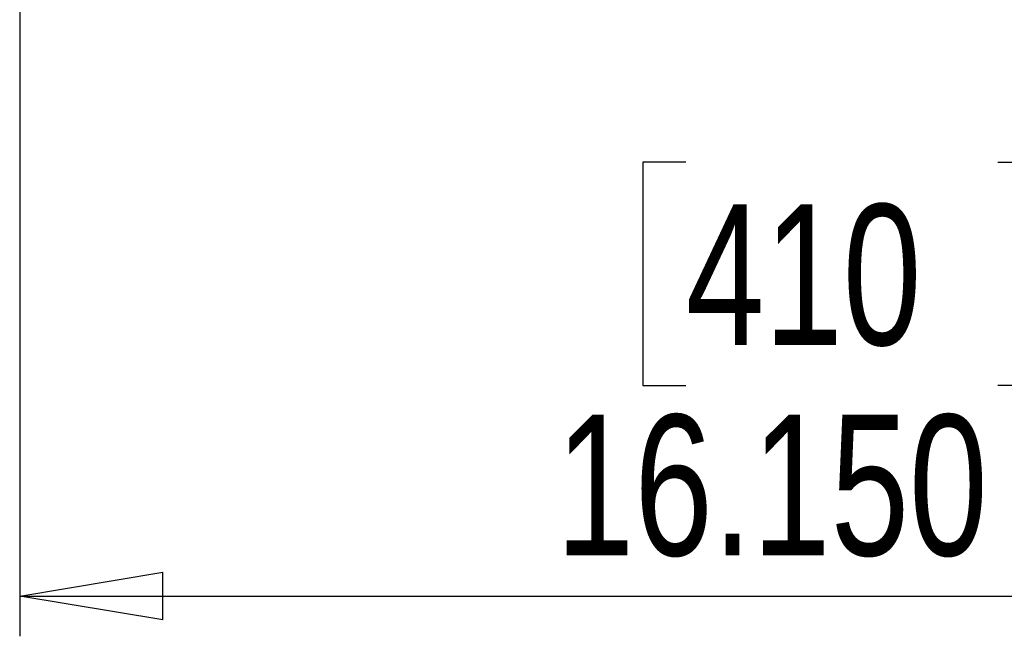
# Paper-space layout 'P3m-LR' of a CAD drawing. Header units: inches. Extents: x 0.3 to 33.8, y 0.2 to 21.7.
# Tile 2 of 57: x 4.361 to 5.325, y 8.635 to 9.239. Entities that reach past the tile are written whole.
import ezdxf

# ---------------------------------------------------------------- set-up
doc = ezdxf.new("R2010")
doc.units = ezdxf.units.IN
doc.header["$MEASUREMENT"] = 0
doc.layers.add('BORDERS', color=7, linetype='Continuous')
doc.styles.add('SLDTEXTSTYLE0', font='TXT', dxfattribs={"width": 0.75})
doc.dimstyles.new('SLDDIMSTYLE0', dxfattribs={"dimtxt": 0.137795, "dimasz": 0.14, "dimexe": 0, "dimexo": 0.0625, "dimgap": 0.034449, "dimtad": 1, "dimdec": 3, "dimlfac": 10, "dimrnd": 1e-09, "dimzin": 4, "dimdsep": 46, "dimtxsty": 'SLDTEXTSTYLE0', "dimblk1": 'CLOSED', "dimblk2": 'CLOSED', "dimsah": 1, "dimcen": 0.09, "dimadec": 0, "dimazin": 1, "dimtfac": 1, "dimtdec": 3, "dimtofl": 0, "dimtmove": 0, "dimatfit": 3, "dimldrblk": 'CLOSED', "dimfxl": 0, "dimfrac": 2, "dimtolj": 1, "dimtzin": 12, "dimarcsym": 0})

# ---------------------------------------------------------------- blocks, each defined once
blk = doc.blocks.new('_Closed')
at = {"color": 0, "linetype": 'ByBlock', "lineweight": -2}
for p, q in [((-1, 0.166667), (0, 0)), ((-1, 0.166667), (-1, -0.166667)), ((0, 0), (-1, -0.166667)), ((0, 0), (-1, 0))]:
    blk.add_line(p, q, dxfattribs=at)
blk = doc.blocks.new('_D_18')
at = {"layer": 'BORDERS'}
for p, q in [((5.97637, 9.29118), (5.97637, 8.63506)), ((4.36137, 9.28805), (4.36137, 8.63506)), ((5.01333, 9.09935), (4.97134, 9.09935)), ((4.97134, 9.09935), (4.97134, 8.8806)), ((5.31877, 9.09935), (5.36076, 9.09935)), ((5.36076, 9.09935), (5.36076, 8.8806)), ((4.97134, 8.8806), (5.01333, 8.8806)), ((5.36076, 8.8806), (5.31877, 8.8806)), ((4.36137, 8.67443), (5.97637, 8.67443))]:
    blk.add_line(p, q, dxfattribs=at)
at = {"layer": 'BORDERS', "xscale": 0.14, "yscale": 0.14, "rotation": 180.0000000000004}
blk.add_blockref('_Closed', (4.36137, 8.67443, 0.19404), dxfattribs=at)
at = {"layer": 'BORDERS', "xscale": 0.14, "yscale": 0.14}
blk.add_blockref('_Closed', (5.97637, 8.67443, 0.19404), dxfattribs=at)
at = {"layer": 'BORDERS', "char_height": 0.137795, "attachment_point": 1, "style": 'SLDTEXTSTYLE0'}
for s, insert in [('410', (5.01333, 9.05823)), ('16.150', (4.88606, 8.85206))]:
    blk.add_mtext(s, dxfattribs=dict(at, insert=insert))

psp = doc.layouts.new('P3m-LR')

# ---------------------------------------------------------------- dimensions: what is measured, and where the dimension line sits
at = {"layer": 'BORDERS'}
dim = psp.add_linear_dim(base=(5.97637, 8.67443), p1=(4.36137, 9.32742), p2=(5.97637, 9.33055), dimstyle='SLDDIMSTYLE0', dxfattribs=at)
dim.commit()
dim.dimension.update_dxf_attribs({"geometry": '_D_18', "text_midpoint": (5.16605, 8.67443), "dimtype": 160})

doc.saveas('drawing.dxf')
